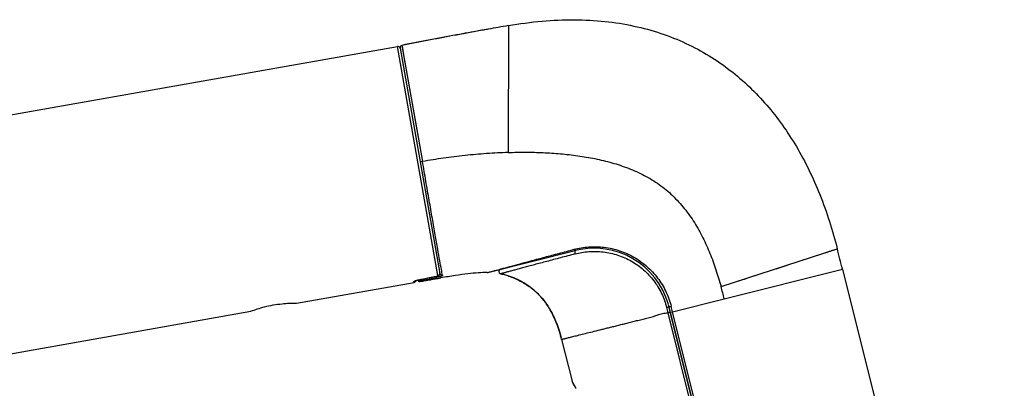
# Model space of a CAD drawing. Header units: millimetres. Extents: x 334 to 1070, y -10 to 753.
# Tile 23 of 23: x 942 to 1070, y 705 to 753. Entities that reach past the tile are written whole.
import ezdxf

# ---------------------------------------------------------------- set-up
doc = ezdxf.new("R2010")
doc.units = ezdxf.units.MM
doc.header["$LTSCALE"] = 65.395
doc.layers.get('0').update_dxf_attribs({"linetype": 'CONTINUOUS'})

msp = doc.modelspace()

# ---------------------------------------------------------------- linework, layer by layer
at = {"color": 7, "linetype": 'CONTINUOUS'}
for p, q in [((1002.04, 751.4), (998.91, 750.82)), ((1003.05, 751.58), (1001.99, 751.39)), ((995.55, 750.19), (991.85, 749.48)), ((998.93, 750.83), (995.49, 750.18)), ((856.57, 725.6), (991.27, 749.35)), ((991.61, 749.13), (996.76, 719.93)), ((1002.99, 720.04), (1014.33, 722.89)), ((1048.99, 720.46), (1069.99, 636.26)), ((994.06, 719.11), (994.83, 719.26)), ((994.83, 719.26), (995.6, 719.42)), ((995.6, 719.42), (996.36, 719.57)), ((978.15, 716.06), (993.41, 718.76)), ((861.86, 695.56), (972.24, 715.02)), ((1043.53, 647.24), (1026.66, 714.89)), ((1026.66, 714.89), (1043.53, 647.24)), ((1012.41, 711.94), (1012.5, 711.61)), ((1012.56, 711.38), (1012.5, 711.61)), ((1012.56, 711.38), (1013.91, 705.96)), ((1013.91, 705.96), (1013.91, 705.95)), ((1013.91, 705.95), (1013.91, 705.94)), ((1013.91, 705.94), (1013.92, 705.93)), ((1013.91, 705.94), (1013.91, 705.94)), ((1013.92, 705.93), (1013.92, 705.92)), ((1013.92, 705.92), (1013.92, 705.92)), ((1013.92, 705.92), (1013.92, 705.91)), ((1013.92, 705.91), (1013.93, 705.91)), ((1013.93, 705.91), (1013.93, 705.9)), ((1013.93, 705.9), (1013.93, 705.89)), ((1013.93, 705.89), (1013.94, 705.89)), ((1013.94, 705.89), (1013.94, 705.88)), ((1013.94, 705.88), (1013.98, 705.81)), ((1013.94, 705.88), (1013.94, 705.88)), ((1013.98, 705.82), (1013.98, 705.82)), ((1013.98, 705.81), (1014.06, 705.67)), ((1014.06, 705.67), (1014.1, 705.6)), ((1014.1, 705.61), (1014.14, 705.53)), ((1014.14, 705.54), (1014.18, 705.46)), ((1014.16, 705.49), (1014.21, 705.4)), ((1014.21, 705.4), (1014.25, 705.33)), ((1014.24, 705.35), (1014.29, 705.25)), ((1014.29, 705.26), (1014.33, 705.19)), ((1014.32, 705.2), (1014.38, 705.09)), ((1014.37, 705.11), (1014.41, 705.03))]:
    msp.add_line(p, q, dxfattribs=at)
at = {"color": 9, "linetype": 'CONTINUOUS'}
for p, q in [((1005.65, 752.04), (1005.64, 735.6)), ((996.51, 719.65), (991.27, 749.35)), ((991.85, 749.48), (994.51, 734.43)), ((991.85, 749.48), (991.85, 749.48)), ((991.87, 749.36), (992.11, 748.01)), ((992.11, 748.01), (994.13, 736.58)), ((994.51, 734.43), (994.21, 734.38)), ((1033.24, 718.22), (1048.32, 723.12)), ((1048.32, 723.12), (1048.32, 723.12)), ((1045.64, 722.25), (1045.78, 722.3)), ((1046.46, 722.52), (1047.04, 722.7)), ((1033.66, 716.64), (1048.99, 720.46)), ((1040.37, 720.53), (1041.95, 721.05)), ((994.06, 719.12), (994.07, 719.12)), ((996.87, 719.34), (996.83, 719.52)), ((1002.92, 720.04), (1003.01, 720.06)), ((1036.73, 719.35), (1037.61, 719.64)), ((993.41, 718.76), (993.39, 718.87)), ((994.2, 718.89), (994.18, 718.98)), ((994.2, 718.9), (994.19, 718.94)), ((1034.98, 718.78), (1035.26, 718.87)), ((1026.94, 714.96), (1033.66, 716.64)), ((1026.18, 715.5), (1026.35, 714.81)), ((1026.35, 714.81), (1043.22, 647.16)), ((1026.66, 714.89), (1026.94, 714.96)), ((1043.81, 647.31), (1026.94, 714.96)), ((1013.95, 705.89), (1013.91, 705.96)), ((1013.96, 705.87), (1013.95, 705.89))]:
    msp.add_line(p, q, dxfattribs=at)
for points in [[(1047.04, 722.7), (1047.33, 722.8), (1047.42, 722.83), (1047.51, 722.86), (1047.59, 722.89), (1047.67, 722.91), (1047.74, 722.93)], [(1047.81, 722.96), (1047.88, 722.98), (1047.94, 723)], [(1047.94, 723), (1048.05, 723.03), (1048.26, 723.1)], [(1048.26, 723.1), (1048.28, 723.11), (1048.31, 723.12)], [(1043.79, 721.65), (1043.98, 721.71), (1044.16, 721.77), (1044.34, 721.83)], [(1045.93, 722.34), (1046.06, 722.39), (1046.2, 722.43), (1046.33, 722.47), (1046.46, 722.52)], [(1035.53, 718.96), (1035.79, 719.04), (1036.03, 719.12), (1036.27, 719.2), (1036.5, 719.28)], [(994.2, 718.89), (994.2, 718.89), (994.2, 718.9)]]:
    msp.add_lwpolyline(points, dxfattribs=at)
at = {"color": 7, "linetype": 'CONTINUOUS'}
for points in [[(993.54, 718.95), (993.54, 718.95), (993.54, 718.95), (993.54, 718.95), (993.54, 718.96), (993.54, 718.96), (993.55, 718.96), (993.55, 718.96), (993.55, 718.96), (993.56, 718.96), (993.56, 718.96), (993.57, 718.97), (993.57, 718.97), (993.58, 718.97), (993.59, 718.98), (993.59, 718.98), (993.6, 718.98), (993.61, 718.99), (993.62, 718.99), (993.63, 718.99), (993.64, 719), (993.65, 719), (993.66, 719.01), (993.68, 719.01), (993.69, 719.01), (993.71, 719.02), (993.72, 719.02), (993.74, 719.03), (993.75, 719.03), (993.77, 719.04), (993.79, 719.04), (993.81, 719.05), (993.83, 719.06), (993.85, 719.06), (993.87, 719.07), (993.89, 719.07), (993.91, 719.08), (993.94, 719.08), (993.96, 719.09), (993.98, 719.09), (994.01, 719.1), (994.03, 719.1), (994.06, 719.11)], [(994.2, 718.89), (994.58, 718.95), (995, 719.02), (995.44, 719.09), (995.9, 719.17), (996.38, 719.25), (996.87, 719.34)], [(996.36, 719.57), (996.37, 719.57), (996.39, 719.58), (996.4, 719.58), (996.42, 719.59), (996.43, 719.59), (996.45, 719.59), (996.46, 719.6), (996.47, 719.6), (996.49, 719.61), (996.5, 719.61), (996.51, 719.62), (996.52, 719.62), (996.53, 719.63), (996.55, 719.63), (996.56, 719.64), (996.57, 719.64), (996.58, 719.65), (996.59, 719.65), (996.6, 719.66), (996.6, 719.66), (996.61, 719.67), (996.62, 719.68), (996.63, 719.68), (996.64, 719.69), (996.65, 719.7), (996.66, 719.7), (996.67, 719.71), (996.67, 719.72), (996.68, 719.73), (996.69, 719.74), (996.7, 719.75), (996.71, 719.77), (996.71, 719.78), (996.72, 719.79), (996.73, 719.8), (996.73, 719.82), (996.74, 719.83), (996.74, 719.85), (996.75, 719.86), (996.75, 719.87), (996.75, 719.89), (996.75, 719.9), (996.76, 719.92), (996.76, 719.93), (996.76, 719.95)], [(996.76, 719.95), (996.75, 719.96), (996.75, 719.98), (996.75, 719.99)], [(1004.67, 719.87), (1004.81, 719.84), (1004.97, 719.81), (1005.12, 719.77), (1005.27, 719.73), (1005.42, 719.69), (1005.58, 719.64), (1005.73, 719.58), (1005.89, 719.53), (1006.06, 719.46), (1006.23, 719.39), (1006.41, 719.31), (1006.6, 719.23), (1006.8, 719.14), (1007, 719.04), (1007.19, 718.94), (1007.38, 718.84), (1007.56, 718.74), (1007.74, 718.64), (1007.9, 718.54), (1008.06, 718.44), (1008.22, 718.33), (1008.37, 718.23), (1008.51, 718.13), (1008.66, 718.02), (1008.8, 717.91), (1008.94, 717.8), (1009.07, 717.68), (1009.2, 717.56), (1009.33, 717.44), (1009.46, 717.32), (1009.58, 717.2), (1009.71, 717.07), (1009.83, 716.94), (1009.95, 716.8), (1010.07, 716.66), (1010.19, 716.52), (1010.3, 716.37), (1010.41, 716.22), (1010.53, 716.07), (1010.64, 715.91), (1010.75, 715.74), (1010.86, 715.57), (1010.96, 715.4), (1011.07, 715.22), (1011.18, 715.03), (1011.28, 714.84), (1011.38, 714.64), (1011.48, 714.44), (1011.58, 714.22), (1011.68, 714), (1011.78, 713.78), (1011.87, 713.54), (1011.97, 713.3), (1012.06, 713.04), (1012.15, 712.78), (1012.24, 712.51), (1012.32, 712.23), (1012.41, 711.94)]]:
    msp.add_lwpolyline(points, dxfattribs=at)
for centre, radius, start, end in [((1129.68, 48.03), 714.86, 100.29161, 100.53898), ((1102.16, 200.55), 559.87, 99.9269, 100.197), ((1188.93, -267.26), 1035.67, 100.76466, 100.96984), ((1156.12, -94.38), 859.7, 100.53895, 100.76437), ((991.32, 749.05), 0.3, 10, 100), ((991.91, 749.19), 0.3, 100.9633, 189.9609), ((1016.77, 713.17), 10.02, 15.6973, 104.0687), ((528.03, 590.59), 536.91, 13.9981, 14.2909), ((1002.92, 720.34), 0.301, 269.5811, 284.0408), ((993.36, 719.05), 0.3, 280, 350.9199), ((994.15, 719.19), 0.3, 203.4556, 278.7194), ((1016.47, 713.08), 10.33, 14.0556, 15.6994), ((993.65, 706.67), 19.48, 14.6938, 15.3597), ((1014.2, 706.03), 0.3, 194, 209.0425), ((1014.2, 706.03), 0.3, 209.7768, 210.3836)]:
    msp.add_arc(centre, radius, start, end, dxfattribs=at)
at = {"color": 9, "linetype": 'CONTINUOUS'}
for centre, radius, start, end in [((819.81, 1589.89), 888.04, 281.3166, 281.46616), ((972.47, 845.13), 127.98, 279.8869, 280.7414), ((996.16, 720.49), 0.93, 281.4643, 282.661), ((996.47, 719.94), 0.287, 1.8811, 9.9992), ((993.34, 719.17), 0.302, 279.9831, 314.1775), ((993.34, 719.17), 0.3, 314.2039, 317.9112), ((994.13, 719.28), 0.3, 221.521, 278.9856), ((976.18, 702.34), 59.23, 13.9695, 15.5473), ((999.08, 697.12), 17.26, 27.3091, 30.478)]:
    msp.add_arc(centre, radius, start, end, dxfattribs=at)
at = {"color": 7, "linetype": 'CONTINUOUS'}
for points, knots in [([(1005.65, 752.04), (1007.1, 752.29), (1009.94, 752.68), (1014.14, 752.87), (1018.13, 752.66), (1021.89, 752.07), (1025.42, 751.11), (1028.69, 749.81), (1031.7, 748.2), (1034.45, 746.3), (1036.95, 744.15), (1039.21, 741.77), (1041.24, 739.17), (1043.06, 736.36), (1044.68, 733.35), (1046.61, 728.98), (1047.71, 725.51), (1048.32, 723.12)], [0, 0, 0, 0, 0.076575, 0.149187, 0.218135, 0.283844, 0.346792, 0.407491, 0.466434, 0.524093, 0.580903, 0.637473, 0.69439, 0.752156, 0.811206, 0.871954, 1, 1, 1, 1]), ([(1003.05, 751.58), (1002.96, 751.56), (1002.63, 751.5), (1002.29, 751.44), (1002.04, 751.4)], [0, 0, 0, 0, 0.247891, 1, 1, 1, 1]), ([(1004.65, 720.46), (1004.62, 720.45), (1004.57, 720.43), (1004.51, 720.38), (1004.47, 720.33), (1004.43, 720.26), (1004.42, 720.16), (1004.44, 720.06), (1004.48, 719.99), (1004.52, 719.94), (1004.58, 719.9), (1004.63, 719.88), (1004.67, 719.87)], [0, 0, 0, 0, 0.128019, 0.193785, 0.259468, 0.38449, 0.5, 0.61551, 0.740532, 0.806215, 0.871981, 1, 1, 1, 1]), ([(1002.92, 720.04), (1002.53, 720.04), (1001.69, 720.01), (1000.32, 719.88), (998.68, 719.65), (997.5, 719.45), (996.87, 719.34)], [0, 0, 0, 0, 0.188871, 0.413314, 0.681167, 1, 1, 1, 1]), ([(1012.44, 711.83), (1012.34, 712.2), (1012.12, 712.91), (1011.63, 714.19), (1011.05, 715.31), (1010.39, 716.27), (1009.89, 716.88), (1009.38, 717.41), (1008.85, 717.87), (1008.32, 718.27), (1007.79, 718.61), (1007.26, 718.91), (1006.74, 719.17), (1006.23, 719.39), (1005.73, 719.59), (1005.2, 719.76), (1004.85, 719.84), (1004.67, 719.87)], [0, 0, 0, 0, 0.097888, 0.187694, 0.346541, 0.417431, 0.483654, 0.545909, 0.604793, 0.660788, 0.71425, 0.765418, 0.814407, 0.86138, 0.907121, 0.952897, 1, 1, 1, 1]), ([(972.24, 715.02), (972.52, 715.13), (973.11, 715.34), (974.07, 715.62), (975.14, 715.85), (976.23, 716), (977.23, 716.07), (977.85, 716.07), (978.15, 716.06)], [0, 0, 0, 0, 0.147589, 0.309443, 0.5, 0.690557, 0.852411, 1, 1, 1, 1]), ([(1026.66, 714.89), (1026.64, 714.95), (1026.62, 715.07), (1026.57, 715.24), (1026.53, 715.41), (1026.5, 715.53), (1026.49, 715.59)], [0, 0, 0, 0, 0.25, 0.500002, 0.75, 1, 1, 1, 1]), ([(1026.66, 714.89), (1026.65, 714.95), (1026.62, 715.07), (1026.58, 715.24), (1026.53, 715.42), (1026.5, 715.53), (1026.49, 715.59)], [0, 0, 0, 0, 0.25, 0.500001, 0.75, 1, 1, 1, 1])]:
    msp.add_open_spline(points, degree=3, knots=knots, dxfattribs=at)
at = {"color": 9, "linetype": 'CONTINUOUS'}
for points, knots in [([(1005.64, 735.6), (1004.7, 735.57), (1002.83, 735.47), (1000.03, 735.22), (997.25, 734.88), (995.42, 734.59), (994.51, 734.43)], [0, 0, 0, 0, 0.250974, 0.502699, 0.753092, 1, 1, 1, 1]), ([(997.1, 719.7), (997.06, 719.94), (996.94, 720.56), (996.74, 721.68), (996.47, 723.18), (996.14, 725), (995.78, 727.11), (995.38, 729.43), (994.95, 731.9), (994.66, 733.58), (994.51, 734.43)], [0, 0, 0, 0, 0.049311, 0.126259, 0.22881, 0.354087, 0.498385, 0.657359, 0.826192, 1, 1, 1, 1]), ([(1005.64, 735.6), (1006.39, 735.63), (1007.89, 735.65), (1010.15, 735.6), (1012.41, 735.46), (1014.65, 735.2), (1016.88, 734.83), (1019.08, 734.3), (1020.88, 733.71), (1022.27, 733.13), (1023.29, 732.64), (1024.28, 732.08), (1025.22, 731.46), (1026.12, 730.77), (1026.96, 730.02), (1027.75, 729.21), (1028.73, 728.07), (1029.6, 726.84), (1030.36, 725.55), (1031.06, 724.23), (1031.83, 722.51), (1032.6, 720.38), (1033.04, 718.94), (1033.24, 718.22)], [0, 0, 0, 0, 0.06252, 0.125024, 0.187527, 0.250043, 0.31259, 0.375181, 0.437819, 0.46916, 0.500503, 0.531837, 0.563148, 0.594423, 0.625659, 0.656856, 0.68802, 0.750265, 0.781397, 0.812542, 0.874896, 0.937384, 1, 1, 1, 1]), ([(1003.01, 720.06), (1003.57, 720.21), (1004.52, 720.46), (1005.91, 720.84), (1007.24, 721.2), (1008.74, 721.6), (1010.42, 722.05), (1012.25, 722.54), (1013.52, 722.87), (1014.17, 723.05)], [0, 0, 0, 0, 0.150797, 0.254916, 0.373695, 0.508571, 0.659385, 0.824103, 1, 1, 1, 1]), ([(1014.17, 723.05), (1014.79, 723.22), (1016.1, 723.43), (1018.1, 723.38), (1020.1, 722.93), (1021.67, 722.23), (1022.82, 721.48), (1023.63, 720.84), (1024.36, 720.13), (1025.02, 719.34), (1025.6, 718.49), (1026.09, 717.59), (1026.49, 716.64), (1026.69, 715.98), (1026.77, 715.65)], [0, 0, 0, 0, 0.118866, 0.242377, 0.368151, 0.494616, 0.557906, 0.621118, 0.684252, 0.747335, 0.810412, 0.87353, 0.936724, 1, 1, 1, 1]), ([(1014.33, 722.89), (1014.32, 722.88), (1014.31, 722.88), (1014.29, 722.89), (1014.27, 722.9), (1014.24, 722.93), (1014.2, 722.98), (1014.18, 723.02), (1014.17, 723.05)], [0, 0, 0, 0, 0.077368, 0.163119, 0.262922, 0.379392, 0.662025, 1, 1, 1, 1]), ([(1014.31, 722.46), (1013.67, 722.29), (1012.45, 721.96), (1010.95, 721.56), (1009.83, 721.26), (1009.06, 721.06), (1008.33, 720.86), (1007.66, 720.69), (1007.05, 720.52), (1006.58, 720.39), (1006.23, 720.3), (1005.99, 720.23), (1005.76, 720.17), (1005.56, 720.12), (1005.37, 720.07), (1005.2, 720.02), (1005.05, 719.98), (1004.93, 719.95), (1004.86, 719.93), (1004.81, 719.91), (1004.77, 719.9), (1004.73, 719.89), (1004.7, 719.89), (1004.69, 719.88), (1004.67, 719.87), (1004.67, 719.87), (1004.67, 719.87)], [0, 0, 0, 0, 0.197734, 0.380944, 0.466136, 0.546436, 0.621434, 0.690828, 0.754409, 0.811977, 0.838444, 0.863322, 0.886557, 0.908082, 0.9278, 0.945565, 0.961212, 0.974553, 0.980288, 0.985359, 0.989709, 0.993341, 0.996265, 0.998105, 0.999141, 1, 1, 1, 1]), ([(1014.33, 722.89), (1014.32, 722.88), (1014.3, 722.87), (1014.27, 722.83), (1014.26, 722.78), (1014.25, 722.72), (1014.26, 722.66), (1014.27, 722.57), (1014.29, 722.5), (1014.31, 722.46)], [0, 0, 0, 0, 0.073946, 0.166148, 0.282149, 0.413335, 0.55127, 0.695, 1, 1, 1, 1]), ([(1014.31, 722.46), (1014.89, 722.62), (1015.79, 722.77), (1017.02, 722.8), (1018.29, 722.71), (1019.87, 722.36), (1021.65, 721.57), (1023.24, 720.44), (1024.57, 719.02), (1025.58, 717.35), (1026.03, 716.13), (1026.18, 715.5)], [0, 0, 0, 0, 0.117655, 0.178778, 0.240873, 0.36667, 0.493457, 0.620266, 0.746816, 0.873299, 1, 1, 1, 1]), ([(993.55, 718.97), (993.58, 718.98), (993.65, 719.01), (993.83, 719.06), (993.96, 719.1), (994.06, 719.12)], [0, 0, 0, 0, 0.202227, 0.442221, 1, 1, 1, 1]), ([(994.06, 719.12), (994.06, 719.11), (994.07, 719.11), (994.07, 719.11), (994.07, 719.11)], [0, 0, 0, 0, 0.320022, 1, 1, 1, 1]), ([(994.45, 719.06), (994.45, 719.06), (994.44, 719.06), (994.44, 719.08), (994.43, 719.1), (994.42, 719.14), (994.41, 719.16), (994.41, 719.18)], [0, 0, 0, 0, 0.048382, 0.119866, 0.331773, 0.629235, 1, 1, 1, 1]), ([(996.33, 719.4), (996.32, 719.4), (996.32, 719.41), (996.31, 719.42), (996.3, 719.45), (996.29, 719.5), (996.28, 719.54), (996.28, 719.56)], [0, 0, 0, 0, 0.048059, 0.120185, 0.334694, 0.633497, 1, 1, 1, 1]), ([(996.83, 719.52), (996.76, 719.5), (996.59, 719.45), (996.42, 719.42), (996.33, 719.4)], [0, 0, 0, 0, 0.463826, 1, 1, 1, 1]), ([(996.34, 719.57), (996.34, 719.57), (996.34, 719.57), (996.35, 719.57), (996.35, 719.57)], [0, 0, 0, 0, 0.328987, 1, 1, 1, 1]), ([(996.36, 719.58), (996.38, 719.58), (996.41, 719.59), (996.45, 719.6), (996.47, 719.61), (996.49, 719.62), (996.5, 719.63), (996.51, 719.64), (996.51, 719.65)], [0, 0, 0, 0, 0.380468, 0.544962, 0.686731, 0.803065, 0.892781, 1, 1, 1, 1]), ([(996.51, 719.65), (996.54, 719.65), (996.61, 719.68), (996.69, 719.75), (996.75, 719.84), (996.76, 719.91), (996.76, 719.95)], [0, 0, 0, 0, 0.252358, 0.503429, 0.752547, 1, 1, 1, 1]), ([(996.83, 719.52), (996.81, 719.52), (996.77, 719.53), (996.72, 719.56), (996.67, 719.61), (996.64, 719.66), (996.63, 719.68)], [0, 0, 0, 0, 0.213309, 0.450589, 0.714435, 1, 1, 1, 1]), ([(996.76, 719.93), (996.76, 719.93), (996.76, 719.91), (996.76, 719.9), (996.75, 719.89)], [0, 0, 0, 0, 0.480508, 1, 1, 1, 1]), ([(997.1, 719.7), (997.07, 719.69), (996.99, 719.69), (996.88, 719.74), (996.8, 719.82), (996.77, 719.9), (996.76, 719.93)], [0, 0, 0, 0, 0.252361, 0.503332, 0.752356, 1, 1, 1, 1]), ([(997.1, 719.7), (997.11, 719.69), (997.1, 719.67), (997.09, 719.65), (997.07, 719.63), (997.04, 719.61), (997, 719.59), (996.93, 719.56), (996.87, 719.54), (996.83, 719.52)], [0, 0, 0, 0, 0.058296, 0.127233, 0.214968, 0.325134, 0.458939, 0.61653, 1, 1, 1, 1]), ([(993.39, 718.87), (993.39, 718.88), (993.4, 718.89), (993.41, 718.9), (993.43, 718.92), (993.45, 718.93), (993.49, 718.95), (993.52, 718.96), (993.55, 718.97)], [0, 0, 0, 0, 0.109372, 0.195643, 0.306557, 0.442763, 0.604133, 1, 1, 1, 1]), ([(994.18, 718.98), (994.18, 718.98), (994.19, 718.99), (994.19, 718.99), (994.2, 719), (994.23, 719), (994.26, 719.02), (994.3, 719.03), (994.36, 719.04), (994.41, 719.05), (994.45, 719.06)], [0, 0, 0, 0, 0.027923, 0.052894, 0.085954, 0.176071, 0.296597, 0.444424, 0.614783, 1, 1, 1, 1]), ([(1026.49, 715.59), (1026.48, 715.59), (1026.47, 715.58), (1026.45, 715.58), (1026.42, 715.57), (1026.36, 715.55), (1026.28, 715.53), (1026.22, 715.51), (1026.18, 715.5)], [0, 0, 0, 0, 0.040589, 0.112471, 0.213229, 0.339374, 0.649517, 1, 1, 1, 1]), ([(1026.49, 715.59), (1026.49, 715.59), (1026.49, 715.59), (1026.5, 715.59), (1026.5, 715.59), (1026.51, 715.59), (1026.53, 715.6), (1026.55, 715.6), (1026.58, 715.61), (1026.62, 715.62), (1026.67, 715.63), (1026.72, 715.64), (1026.75, 715.65), (1026.77, 715.65)], [0, 0, 0, 0, 0.008242, 0.025287, 0.051146, 0.085633, 0.128459, 0.17926, 0.302954, 0.452421, 0.622454, 0.807127, 1, 1, 1, 1]), ([(1012.56, 711.38), (1012.56, 711.38), (1012.56, 711.38), (1012.56, 711.38), (1012.57, 711.38), (1012.57, 711.38), (1012.58, 711.39), (1012.6, 711.39), (1012.62, 711.4), (1012.66, 711.41), (1012.71, 711.42), (1012.76, 711.43), (1012.82, 711.44), (1012.89, 711.46), (1013, 711.49), (1013.15, 711.52), (1013.36, 711.58), (1013.6, 711.64), (1013.87, 711.7), (1014.17, 711.78), (1014.5, 711.86), (1014.99, 711.98), (1015.68, 712.16), (1016.58, 712.38), (1017.39, 712.58), (1018.08, 712.75), (1018.63, 712.89), (1019.2, 713.03), (1019.79, 713.18), (1020.4, 713.33), (1020.91, 713.46), (1021.33, 713.57), (1021.65, 713.65), (1021.97, 713.73), (1022.29, 713.81), (1022.62, 713.88), (1022.96, 713.96), (1023.29, 714.03), (1023.63, 714.11), (1023.96, 714.2), (1024.3, 714.3), (1024.63, 714.41), (1024.97, 714.53), (1025.3, 714.64), (1025.76, 714.77), (1026.12, 714.82), (1026.35, 714.81)], [0, 0, 0, 0, 0.000093, 0.00032, 0.000693, 0.001212, 0.001879, 0.002693, 0.004762, 0.007419, 0.010663, 0.014492, 0.018904, 0.023898, 0.029473, 0.042346, 0.057489, 0.074868, 0.09445, 0.116195, 0.140049, 0.165956, 0.223702, 0.288939, 0.361105, 0.399592, 0.439555, 0.480943, 0.523622, 0.56744, 0.612405, 0.635277, 0.658384, 0.681712, 0.705251, 0.728993, 0.752927, 0.77704, 0.801322, 0.825763, 0.850351, 0.875074, 0.899917, 0.924862, 0.949889, 1, 1, 1, 1]), ([(1026.66, 714.89), (1026.65, 714.89), (1026.61, 714.88), (1026.54, 714.86), (1026.46, 714.84), (1026.39, 714.82), (1026.35, 714.81)], [0, 0, 0, 0, 0.120445, 0.349118, 0.655811, 1, 1, 1, 1])]:
    msp.add_open_spline(points, degree=3, knots=knots, dxfattribs=at)
at = {"color": 7, "linetype": 'CONTINUOUS'}
msp.add_open_spline([(994.2, 718.89), (995.09, 719.03), (995.98, 719.18), (996.87, 719.34)], degree=3, dxfattribs=at)
at = {"color": 9, "linetype": 'CONTINUOUS'}
msp.add_open_spline([(1026.94, 714.96), (1026.88, 715.19), (1026.83, 715.42), (1026.77, 715.65)], degree=3, dxfattribs=at)

doc.saveas('drawing.dxf')
